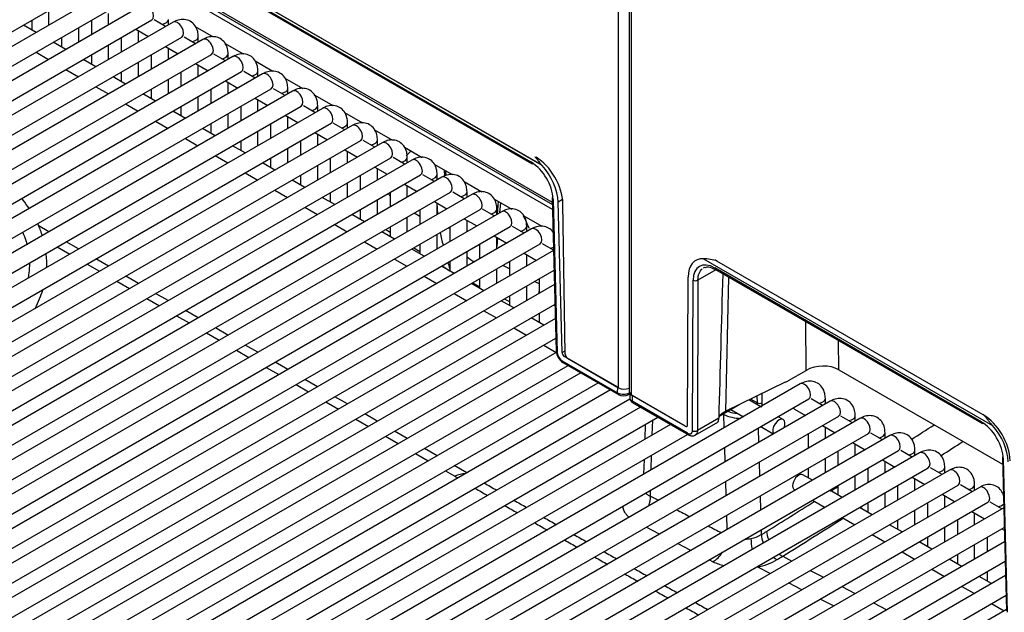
# Model space of a CAD drawing. Header units: millimetres. Extents: x 0 to 200, y 0 to 287.
# Tile 27 of 67: x 161 to 168, y 82 to 86. Entities that reach past the tile are written whole.
import ezdxf

# ---------------------------------------------------------------- set-up
doc = ezdxf.new("R2010")
doc.units = ezdxf.units.MM
doc.layers.add('148.256_BW4C_CTM', color=7, linetype='Continuous')
doc.layers.add('Standard', color=7, linetype='Continuous')

# ---------------------------------------------------------------- blocks, each defined once
blk = doc.blocks.new('SE3')
at = {"layer": '148.256_BW4C_CTM', "color": 7, "linetype": 'Continuous'}
for p, q in [((165.4307, 99.125), (165.4307, 83.489)), ((165.4454, 83.4686), (165.4454, 99.1045)), ((165.3535, 83.5217), (165.3535, 90.2905)), ((164.8001, 85.1297), (157.8855, 89.1218)), ((164.7962, 85.1341), (157.8897, 89.1216)), ((157.9668, 89.0545), (164.7192, 85.156)), ((157.972, 89.0433), (164.7244, 85.1448)), ((158.7464, 88.4018), (164.8738, 84.8641)), ((158.7568, 88.3796), (164.8743, 84.8476)), ((164.8752, 84.8123), (161.4661, 86.7806)), ((156.9839, 83.8005), (161.5448, 86.4337)), ((161.6983, 86.4172), (157.1375, 83.784)), ((157.2, 83.6758), (161.7608, 86.309)), ((161.9143, 86.2925), (157.3535, 83.6593)), ((161.2324, 86.1482), (161.2324, 86.2533)), ((161.6644, 86.1482), (161.6644, 86.2306)), ((162.0965, 86.1482), (162.0965, 86.1874)), ((157.416, 83.5511), (161.9768, 86.1843)), ((162.1303, 86.1678), (157.5695, 83.5346)), ((161.1391, 86.0944), (161.0481, 86.1469)), ((161.1074, 86.1812), (161.1074, 86.1127)), ((161.4484, 86.0235), (161.4484, 86.1286)), ((161.5394, 86.1812), (161.5394, 86.0761)), ((161.8607, 86.1172), (161.9517, 86.0647)), ((162.0767, 86.1369), (161.9933, 86.185)), ((162.2912, 86.1373), (162.4209, 86.0625)), ((157.632, 83.4263), (162.1928, 86.0595)), ((162.3464, 86.0431), (157.7855, 83.4099)), ((161.3234, 86.0565), (161.3234, 85.988)), ((161.7554, 86.0565), (161.7554, 85.9514)), ((161.8804, 86.0235), (161.8804, 86.1059)), ((162.2928, 86.0121), (162.2094, 86.0603)), ((162.3125, 86.0235), (162.3125, 86.0626)), ((161.3551, 85.9697), (161.2641, 86.0222)), ((161.6644, 85.8988), (161.6644, 86.0039)), ((162.0767, 85.9925), (162.1678, 85.94)), ((162.0965, 85.8988), (162.0965, 85.9811)), ((162.5073, 86.0126), (162.6369, 85.9377)), ((157.848, 83.3016), (162.4089, 85.9348)), ((162.5624, 85.9184), (158.0015, 83.2852)), ((161.1391, 85.9501), (161.2301, 85.8975)), ((161.5394, 85.9317), (161.5394, 85.8633)), ((161.9715, 85.9317), (161.9715, 85.8266)), ((162.5088, 85.8874), (162.4254, 85.9355)), ((162.5285, 85.8988), (162.5285, 85.9379)), ((161.5712, 85.845), (161.4801, 85.8975)), ((161.8804, 85.7741), (161.8804, 85.8792)), ((162.2928, 85.8678), (162.3838, 85.8152)), ((162.3125, 85.7741), (162.3125, 85.8564)), ((162.7233, 85.8879), (162.8529, 85.813)), ((158.064, 83.1769), (162.6249, 85.8101)), ((162.7784, 85.7936), (158.2176, 83.1604)), ((161.3551, 85.8253), (161.4462, 85.7728)), ((161.7872, 85.7202), (161.6962, 85.7728)), ((161.7554, 85.807), (161.7554, 85.7386)), ((162.1875, 85.807), (162.1875, 85.7019)), ((162.7248, 85.7627), (162.6414, 85.8108)), ((162.7445, 85.7741), (162.7445, 85.8132)), ((162.9393, 85.7632), (163.069, 85.6883)), ((161.5712, 85.7006), (161.6622, 85.6481)), ((162.0965, 85.6494), (162.0965, 85.7545)), ((162.5088, 85.7431), (162.5998, 85.6905)), ((162.5285, 85.6494), (162.5285, 85.7317)), ((162.9605, 85.6494), (162.9605, 85.6885)), ((158.2801, 83.0522), (162.8409, 85.6854)), ((162.9944, 85.6689), (158.4336, 83.0357)), ((162.0032, 85.5955), (161.9122, 85.6481)), ((161.9715, 85.6823), (161.9715, 85.6138)), ((162.3125, 85.5246), (162.3125, 85.6297)), ((162.4035, 85.6823), (162.4035, 85.5772)), ((162.7248, 85.6184), (162.8158, 85.5658)), ((162.9408, 85.638), (162.8574, 85.6861)), ((163.1553, 85.6384), (163.285, 85.5636)), ((158.4961, 82.9275), (163.0569, 85.5607)), ((163.2104, 85.5442), (158.6496, 82.911)), ((161.7872, 85.5759), (161.8782, 85.5233)), ((162.1875, 85.5576), (162.1875, 85.4891)), ((162.6195, 85.5576), (162.6195, 85.4525)), ((162.7445, 85.5246), (162.7445, 85.607)), ((163.1568, 85.5133), (163.0735, 85.5614)), ((163.1766, 85.5246), (163.1766, 85.5638)), ((162.2192, 85.4708), (162.1282, 85.5233)), ((162.5285, 85.3999), (162.5285, 85.505)), ((162.9408, 85.4936), (163.0318, 85.4411)), ((162.9605, 85.3999), (162.9605, 85.4823)), ((163.3714, 85.5137), (163.501, 85.4389)), ((158.7121, 82.8027), (163.2729, 85.4359)), ((163.4265, 85.4195), (158.8656, 82.7863)), ((162.0032, 85.4512), (162.0942, 85.3986)), ((162.4035, 85.4329), (162.4035, 85.3644)), ((162.8355, 85.4329), (162.8355, 85.3278)), ((163.3729, 85.3885), (163.2895, 85.4367)), ((163.3926, 85.3999), (163.3926, 85.439)), ((162.4352, 85.3461), (162.3442, 85.3986)), ((162.7445, 85.2752), (162.7445, 85.3803)), ((163.1568, 85.3689), (163.2479, 85.3164)), ((163.1766, 85.2752), (163.1766, 85.3575)), ((163.5874, 85.389), (163.717, 85.3141)), ((158.9281, 82.678), (163.489, 85.3112)), ((163.6425, 85.2948), (159.0816, 82.6616)), ((162.2192, 85.3265), (162.3102, 85.2739)), ((162.6513, 85.2214), (162.5602, 85.2739)), ((162.6195, 85.3081), (162.6195, 85.2397)), ((163.0516, 85.3081), (163.0516, 85.203)), ((163.5889, 85.2638), (163.5055, 85.3119)), ((163.6086, 85.2752), (163.6086, 85.3143)), ((163.8034, 85.2643), (163.933, 85.1894)), ((162.4352, 85.2017), (162.5263, 85.1492)), ((162.9605, 85.1505), (162.9605, 85.2556)), ((163.3729, 85.2442), (163.4639, 85.1916)), ((163.3926, 85.1505), (163.3926, 85.2328)), ((163.8246, 85.1505), (163.8246, 85.1896)), ((159.1441, 82.5533), (163.705, 85.1865)), ((163.8585, 85.17), (159.2977, 82.5368)), ((162.8673, 85.0966), (162.7763, 85.1492)), ((162.8355, 85.1834), (162.8355, 85.115)), ((163.1766, 85.0258), (163.1766, 85.1309)), ((163.2676, 85.1834), (163.2676, 85.0783)), ((163.5889, 85.1195), (163.6799, 85.0669)), ((163.8049, 85.1391), (163.7215, 85.1872)), ((164.0194, 85.1396), (164.1491, 85.0647)), ((159.3602, 82.4286), (163.921, 85.0618)), ((162.6513, 85.077), (162.7423, 85.0245)), ((163.0516, 85.0587), (163.0516, 84.9902)), ((163.4836, 85.0587), (163.4836, 84.9536)), ((163.6086, 85.0258), (163.6086, 85.1081)), ((164.0209, 85.0144), (163.9376, 85.0625)), ((164.0406, 85.0258), (164.0406, 85.0649)), ((164.0974, 85.055), (164.0944, 85.0963)), ((164.102, 85.0919), (164.1045, 85.058)), ((164.0745, 85.0453), (159.5137, 82.4121)), ((163.0833, 84.9719), (162.9923, 85.0245)), ((163.3926, 84.901), (163.3926, 85.0061)), ((163.8049, 84.9948), (163.8959, 84.9422)), ((163.8246, 84.901), (163.8246, 84.9834)), ((164.2354, 85.0148), (164.3651, 84.94)), ((159.5762, 82.3039), (164.137, 84.9371)), ((164.2905, 84.9206), (159.7297, 82.2874)), ((162.8673, 84.9523), (162.9583, 84.8997)), ((163.2676, 84.934), (163.2676, 84.8655)), ((163.6996, 84.934), (163.6996, 84.8289)), ((164.2369, 84.8897), (164.1536, 84.9378)), ((164.2567, 84.901), (164.2567, 84.9402)), ((163.2993, 84.8472), (163.2083, 84.8997)), ((163.6086, 84.7763), (163.6086, 84.8814)), ((164.0209, 84.87), (164.1119, 84.8175)), ((164.0406, 84.7763), (164.0406, 84.8587)), ((164.0465, 84.7797), (164.0407, 84.8586)), ((164.4515, 84.8901), (164.5811, 84.8153)), ((164.4823, 84.8723), (164.4748, 84.7776)), ((164.498, 84.8632), (164.4921, 84.7875)), ((164.873, 84.8946), (164.9023, 83.786)), ((164.8804, 84.8848), (164.9096, 83.7762)), ((164.9484, 84.8843), (164.9157, 84.8654)), ((164.9444, 83.7769), (164.9157, 84.8654)), ((164.9666, 83.7651), (164.9502, 84.8566)), ((159.7922, 82.1791), (164.353, 84.8124)), ((164.5066, 84.7959), (159.9457, 82.1627)), ((163.0833, 84.8276), (163.1743, 84.775)), ((163.5153, 84.7225), (163.4243, 84.775)), ((163.4836, 84.8093), (163.4836, 84.7408)), ((163.9156, 84.76), (163.8753, 84.7859)), ((163.9156, 84.8093), (163.9156, 84.7042)), ((164.453, 84.7649), (164.3696, 84.8131)), ((164.4727, 84.7763), (164.4727, 84.8154)), ((164.6675, 84.7654), (164.7971, 84.6905)), ((161.2313, 84.651), (161.1535, 84.6959)), ((163.2993, 84.7029), (163.3903, 84.6503)), ((163.8246, 84.6516), (163.8246, 84.7567)), ((164.2369, 84.7453), (164.328, 84.6928)), ((164.2567, 84.6516), (164.2567, 84.7339)), ((164.6887, 84.6516), (164.6887, 84.6907)), ((160.0082, 82.0544), (164.5691, 84.6876)), ((164.7226, 84.6712), (160.1617, 82.038)), ((163.7314, 84.5978), (163.6403, 84.6503)), ((163.6687, 84.6667), (163.6996, 84.6468)), ((163.6996, 84.6845), (163.6996, 84.6161)), ((164.0406, 84.5269), (164.0406, 84.632)), ((164.1317, 84.6845), (164.1317, 84.5794)), ((164.453, 84.6206), (164.544, 84.568)), ((164.669, 84.6402), (164.5856, 84.6883)), ((160.2242, 81.9297), (164.7851, 84.5629)), ((161.4473, 84.5263), (161.3563, 84.5788)), ((163.5153, 84.5781), (163.6064, 84.5256)), ((163.9156, 84.5598), (163.9156, 84.4914)), ((164.3477, 84.5598), (164.3477, 84.4547)), ((164.4727, 84.5269), (164.4727, 84.6092)), ((164.4777, 84.6063), (164.4727, 84.5431)), ((164.883, 84.5166), (164.8016, 84.5636)), ((164.8831, 84.5144), (160.3778, 81.9132)), ((161.2919, 84.5417), (161.383, 84.4891)), ((163.9474, 84.473), (163.8564, 84.5256)), ((163.8731, 84.5352), (163.9156, 84.5079)), ((164.2567, 84.4022), (164.2567, 84.5073)), ((164.669, 84.4959), (164.76, 84.4433)), ((164.6887, 84.4022), (164.6887, 84.4845)), ((161.508, 84.4169), (161.599, 84.3644)), ((161.6633, 84.4015), (161.5723, 84.4541)), ((163.7314, 84.4534), (163.8224, 84.4009)), ((164.1317, 84.4351), (164.1317, 84.3666)), ((164.5637, 84.3833), (164.5161, 84.4076)), ((164.5637, 84.4351), (164.5637, 84.33)), ((165.967, 84.4557), (168.0571, 83.249)), ((167.9908, 83.3258), (166.0643, 84.4381)), ((160.4403, 81.805), (164.8868, 84.3722)), ((164.1634, 84.3483), (164.0724, 84.4009)), ((164.0775, 84.4038), (164.1317, 84.369)), ((164.4727, 84.2774), (164.4727, 84.3825)), ((164.885, 84.3712), (164.8869, 84.3701)), ((166.0567, 84.3756), (165.9271, 84.3008)), ((166.0284, 84.3866), (166.0539, 84.3772)), ((167.9758, 83.2758), (166.0488, 84.3884)), ((166.0539, 84.3772), (167.9809, 83.2646)), ((164.8896, 84.2687), (160.5938, 81.7885)), ((161.724, 84.2922), (161.815, 84.2397)), ((161.8793, 84.2768), (161.7883, 84.3294)), ((163.9474, 84.3287), (164.0384, 84.2761)), ((164.3794, 84.2236), (164.2884, 84.2761)), ((164.2974, 84.2814), (164.3477, 84.2556)), ((164.3477, 84.3104), (164.3477, 84.2419)), ((164.7797, 84.2727), (164.7451, 84.2904)), ((164.7797, 84.3104), (164.7797, 84.2053)), ((165.8523, 83.2527), (165.8564, 84.3223)), ((165.8876, 83.2116), (165.8917, 84.3009)), ((165.9271, 84.3008), (165.9229, 83.2115)), ((166.1285, 83.3521), (166.1517, 84.3208)), ((162.0954, 84.1521), (162.0043, 84.2046)), ((164.1634, 84.204), (164.2544, 84.1514)), ((164.6887, 84.1527), (164.6887, 84.2578)), ((160.6563, 81.6803), (164.8933, 84.1265)), ((161.94, 84.1675), (162.031, 84.1149)), ((164.5954, 84.0989), (164.5044, 84.1514)), ((164.5264, 84.1641), (164.5637, 84.1451)), ((164.5637, 84.1857), (164.5637, 84.1172)), ((162.3114, 84.0274), (162.2204, 84.0799)), ((164.3794, 84.0793), (164.4704, 84.0267)), ((164.7797, 84.0609), (164.7797, 83.9925)), ((164.896, 84.023), (160.8098, 81.6638)), ((162.156, 84.0428), (162.247, 83.9902)), ((164.8115, 83.9742), (164.7204, 84.0267)), ((166.7105, 83.6469), (166.7073, 84)), ((162.372, 83.9181), (162.4631, 83.8655)), ((162.5274, 83.9027), (162.4364, 83.9552)), ((164.5954, 83.9545), (164.6865, 83.902)), ((160.8723, 81.5555), (164.8998, 83.8808)), ((166.9466, 83.6522), (166.9447, 83.8629)), ((164.9056, 83.7791), (161.0258, 81.5391)), ((162.5881, 83.7933), (162.6791, 83.7408)), ((162.7434, 83.7779), (162.6524, 83.8305)), ((164.8115, 83.8298), (164.9025, 83.7773)), ((164.9444, 83.7769), (164.9662, 83.7894)), ((162.9594, 83.6532), (162.8684, 83.7058)), ((164.9454, 83.7159), (165.3465, 83.4844)), ((164.9506, 83.7048), (165.3516, 83.4732)), ((164.9701, 83.7512), (164.9623, 83.7467)), ((165.3466, 83.5249), (164.9623, 83.7467)), ((164.9842, 83.7349), (165.3535, 83.5217)), ((161.0883, 81.4308), (164.9887, 83.6827)), ((165.0798, 83.6302), (161.2419, 81.4144)), ((162.8041, 83.6686), (162.8951, 83.6161)), ((166.5824, 83.573), (166.7105, 83.6469)), ((166.9466, 83.6522), (168.1308, 82.9685)), ((161.3044, 81.3061), (165.2048, 83.558)), ((163.1755, 83.5285), (163.0844, 83.581)), ((166.5589, 83.5606), (166.1285, 83.3521)), ((165.2958, 83.5055), (161.4579, 81.2896)), ((166.6668, 83.5487), (162.1059, 80.9155)), ((163.0201, 83.5439), (163.1111, 83.4913)), ((165.3465, 83.4844), (165.3466, 83.5249)), ((165.4335, 83.4796), (165.4344, 83.4458)), ((166.3928, 83.4122), (166.3909, 83.4792)), ((161.5204, 81.1814), (165.4352, 83.4416)), ((162.1684, 80.8072), (166.7293, 83.4404)), ((166.8828, 83.424), (162.322, 80.7908)), ((163.2361, 83.4192), (163.3271, 83.3666)), ((163.3915, 83.4038), (163.3005, 83.4563)), ((165.4261, 83.4732), (165.4336, 83.4775)), ((165.8358, 83.2433), (165.4454, 83.4686)), ((165.8348, 83.243), (165.4508, 83.4647)), ((165.4508, 83.4647), (165.4519, 83.4235)), ((165.8527, 83.1921), (165.4519, 83.4235)), ((165.4571, 83.4123), (165.8578, 83.181)), ((166.3816, 83.384), (166.2962, 83.4333)), ((166.309, 83.4395), (166.3575, 83.4115)), ((166.3575, 83.4115), (166.356, 83.4623)), ((166.8292, 83.393), (166.7458, 83.4412)), ((166.8489, 83.4044), (166.8489, 83.4435)), ((165.5118, 83.3807), (161.6739, 81.1649)), ((166.0809, 83.3155), (166.2261, 83.3994)), ((166.1656, 83.3644), (166.2566, 83.3119)), ((166.6247, 83.3667), (166.7042, 83.3208)), ((161.7364, 81.0567), (165.6368, 83.3086)), ((162.3845, 80.6825), (166.9453, 83.3157)), ((167.0988, 83.2992), (162.538, 80.666)), ((163.4521, 83.2945), (163.5432, 83.2419)), ((163.6075, 83.2791), (163.5165, 83.3316)), ((165.5967, 83.1803), (165.5999, 83.2873)), ((165.9065, 83.1777), (166.0703, 83.2723)), ((166.0777, 83.3009), (165.9229, 83.2115)), ((166.1119, 83.3289), (166.108, 83.3312)), ((166.1119, 83.3289), (166.1149, 83.2301)), ((166.5437, 83.2905), (166.5066, 83.3119)), ((167.0452, 83.2683), (166.9618, 83.3165)), ((167.0649, 83.2797), (167.0649, 83.3188)), ((165.7278, 83.256), (161.8899, 81.0402)), ((163.8235, 83.1543), (163.7325, 83.2069)), ((165.5455, 83.2559), (165.5423, 83.1489)), ((165.8355, 83.2434), (165.8348, 83.243)), ((166.3625, 83.2287), (166.3656, 83.1254)), ((166.3816, 83.2397), (166.4726, 83.1871)), ((166.8292, 83.2487), (166.9202, 83.1961)), ((166.8489, 83.155), (166.8489, 83.2373)), ((167.281, 83.155), (167.281, 83.1941)), ((161.9524, 80.932), (165.8528, 83.1839)), ((162.6005, 80.5578), (167.1613, 83.191)), ((167.3148, 83.1745), (162.754, 80.5413)), ((163.6682, 83.1697), (163.7592, 83.1172)), ((166.7239, 83.1879), (166.7239, 83.0828)), ((167.0452, 83.124), (167.1362, 83.0714)), ((167.2612, 83.1436), (167.1778, 83.1917)), ((162.8165, 80.4331), (167.3773, 83.0663)), ((164.0396, 83.0296), (163.9485, 83.0822)), ((166.1192, 83.0882), (166.1223, 82.9849)), ((166.9399, 83.0632), (166.9399, 82.9581)), ((167.0649, 83.0302), (167.0649, 83.1126)), ((167.4773, 83.0189), (167.3938, 83.067)), ((167.497, 83.0302), (167.497, 83.0694)), ((167.5309, 83.0498), (162.97, 80.4166)), ((163.8842, 83.045), (163.9752, 82.9925)), ((165.5378, 83.002), (165.5346, 82.895)), ((165.589, 82.9264), (165.5923, 83.0334)), ((166.3699, 82.9835), (166.3731, 82.8802)), ((166.8489, 82.9055), (166.8489, 83.0106)), ((167.2612, 82.9992), (167.3523, 82.9467)), ((167.281, 82.9055), (167.281, 82.9879)), ((168.1296, 83.0144), (168.1588, 81.9058)), ((168.1662, 81.896), (168.1369, 83.0046)), ((163.0325, 80.3084), (167.5934, 82.9416)), ((167.7469, 82.9251), (163.186, 80.2919)), ((164.1002, 82.9203), (164.1691, 82.8805)), ((164.2556, 82.9049), (164.1646, 82.9574)), ((166.7239, 82.9385), (166.7239, 82.87)), ((167.156, 82.9385), (167.156, 82.8334)), ((167.6933, 82.8941), (167.6099, 82.9423)), ((167.713, 82.9055), (167.713, 82.9446)), ((166.1266, 82.843), (166.1297, 82.7397)), ((166.7557, 82.8517), (166.6872, 82.8912)), ((167.0649, 82.7808), (167.0649, 82.8859)), ((167.4773, 82.8745), (167.5683, 82.822)), ((167.497, 82.7808), (167.497, 82.8631)), ((163.2485, 80.1836), (167.8094, 82.8168)), ((167.9629, 82.8004), (163.4021, 80.1672)), ((165.5833, 82.7365), (165.5846, 82.7795)), ((166.6247, 82.7829), (166.6307, 82.7795)), ((166.9717, 82.727), (166.8807, 82.7795)), ((166.9399, 82.8137), (166.9399, 82.7453)), ((167.372, 82.8137), (167.372, 82.7086)), ((167.9093, 82.7694), (167.8259, 82.8176)), ((167.929, 82.7808), (167.929, 82.8199)), ((166.3773, 82.7384), (166.3805, 82.6351)), ((166.7557, 82.7073), (166.8467, 82.6548)), ((167.281, 82.6561), (167.281, 82.7612)), ((167.6933, 82.7498), (167.7843, 82.6972)), ((167.713, 82.6561), (167.713, 82.7384)), ((163.4646, 80.0589), (168.0254, 82.6921)), ((168.1391, 82.6527), (163.6181, 80.0424)), ((167.1877, 82.6022), (167.0967, 82.6548)), ((167.156, 82.689), (167.156, 82.6206)), ((167.497, 82.5314), (167.497, 82.6365)), ((167.588, 82.689), (167.588, 82.5839)), ((167.9093, 82.6251), (168.0003, 82.5725)), ((168.1253, 82.6447), (168.0419, 82.6929)), ((166.134, 82.5979), (166.1372, 82.4946)), ((166.9717, 82.5826), (167.0627, 82.5301)), ((167.372, 82.5643), (167.372, 82.4958)), ((167.804, 82.5643), (167.804, 82.4592)), ((167.929, 82.5314), (167.929, 82.6137)), ((163.6806, 79.9342), (168.1429, 82.5105)), ((165.6482, 82.4618), (165.5521, 82.5113)), ((166.3848, 82.4932), (166.3858, 82.4579)), ((167.4037, 82.4775), (167.3127, 82.5301)), ((167.713, 82.4066), (167.713, 82.5117)), ((168.1253, 82.5004), (168.1434, 82.4899)), ((167.1877, 82.4579), (167.2787, 82.4054)), ((167.588, 82.4396), (167.588, 82.3711)), ((168.02, 82.4396), (168.02, 82.3345)), ((168.1456, 82.407), (163.8341, 79.9177)), ((165.8764, 82.3441), (165.7803, 82.3937)), ((167.6197, 82.3528), (167.5287, 82.4054)), ((167.929, 82.2819), (167.929, 82.387)), ((166.0361, 82.2617), (166.0085, 82.276)), ((166.5402, 82.3015), (166.6072, 82.2671)), ((167.4037, 82.3332), (167.4947, 82.2806)), ((167.8358, 82.2281), (167.7447, 82.2806)), ((167.804, 82.3149), (167.804, 82.2464)), ((163.8966, 79.8095), (168.1494, 82.2648)), ((166.4502, 82.1765), (166.3566, 82.2245)), ((166.7395, 82.1991), (166.8358, 82.1496)), ((167.6197, 82.2085), (167.7108, 82.1559)), ((168.1521, 82.1613), (164.0501, 79.793)), ((168.0518, 82.1034), (167.9608, 82.1559)), ((168.02, 82.1901), (168.02, 82.1217)), ((166.679, 82.0591), (166.5826, 82.1086)), ((166.9681, 82.0817), (167.0644, 82.0322)), ((167.8358, 82.0837), (167.9268, 82.0312)), ((164.1126, 79.6848), (168.1558, 82.0191)), ((166.9078, 81.9418), (166.8114, 81.9912)), ((168.1586, 81.9156), (164.2662, 79.6683)), ((167.1967, 81.9642), (167.293, 81.9147)), ((168.0518, 81.959), (168.1428, 81.9065))]:
    blk.add_line(p, q, dxfattribs=at)
for centre, radius, start, end in [((164.5248, 84.857), 0.3567, 4.47636, 56.95944), ((166.5071, 85.1566), 2.4979, 191.81734, 194.02684), ((166.5071, 85.1566), 2.4979, 197.03656, 198.0325), ((165.952, 84.0515), 0.4044, 73.60028, 87.87457), ((165.9997, 84.3436), 0.0517, 56.24664, 114.93259), ((165.0091, 83.7945), 0.1071, 184.54824, 236.90894), ((164.988, 83.782), 0.0786, 184.22037, 237.21544), ((165.389, 83.5642), 0.0904, 241.95598, 297.92338), ((165.3889, 83.5439), 0.0799, 241.85192, 298.14621), ((166.2783, 83.413), 0.0792, 349.55775, 358.91596), ((166.2362, 83.5804), 0.2805, 243.7089, 270.0391), ((165.9053, 83.2452), 0.0381, 242.18263, 297.5309), ((120.654, 155.6982), 86.3458, 302.834469, 302.962258), ((122.2029, 153.291), 83.6978, 302.915489, 303.045468), ((194.3105, 133.8088), 59.1793, 239.381203, 239.405941), ((194.3105, 133.8088), 59.1793, 239.545634, 239.647411), ((205.2966, 153.1727), 81.375, 239.813951, 239.888018), ((120.654, 155.6982), 86.3458, 302.372634, 302.415553), ((205.2966, 153.1727), 81.375, 239.989729, 240.063785), ((373.0566, 483.6918), 451.4535, 242.640807, 242.649015), ((120.654, 155.6982), 86.3458, 302.010969, 302.279514), ((194.3105, 133.8088), 59.1793, 239.787265, 239.889164), ((373.0566, 483.6918), 451.4535, 242.667861, 242.681581), ((122.2029, 153.291), 83.6978, 302.438113, 302.449641), ((205.2966, 153.1727), 81.375, 240.165653, 240.23985), ((122.2029, 153.291), 83.6978, 301.987345, 302.34147), ((194.3105, 133.8088), 59.1793, 240.029195, 240.13123), ((373.0566, 483.6918), 451.4535, 242.700432, 242.714159), ((164.4804, 85.5971), 3.6722, 301.25734, 301.96203), ((194.3105, 133.8088), 59.1793, 240.271453, 240.373635), ((205.2966, 153.1727), 81.375, 240.341748, 240.416018), ((166.256, 82.7208), 0.2954, 272.49413, 280.70261), ((166.2783, 82.6358), 0.2078, 279.00129, 301.15347), ((194.3105, 133.8088), 59.1793, 240.514068, 240.616408), ((205.2966, 153.1727), 81.375, 240.518099, 240.592452), ((166.2837, 82.6474), 0.4291, 279.77564, 300.30868), ((164.5227, 85.5376), 3.8135, 301.23661, 301.94177), ((205.2966, 153.1727), 81.375, 240.694662, 240.769139), ((166.2549, 82.7473), 0.5327, 245.74455, 254.83336), ((166.2549, 82.7473), 0.5327, 280.33817, 281.00536), ((194.3105, 133.8088), 59.1793, 240.757066, 240.859575), ((205.2966, 153.1727), 81.375, 240.871909, 240.946051), ((194.3105, 133.8088), 59.1793, 241.000474, 241.103145), ((194.3105, 133.8088), 59.1793, 241.244145, 241.346919), ((205.2966, 153.1727), 81.375, 241.048604, 241.123351)]:
    blk.add_arc(centre, radius, start, end, dxfattribs=at)
for centre, major_axis, ratio, start_param, end_param in [((161.9456, 86.2384), (-0.0312, 0.0541), 0.57735, 3.141593, 6.283185), ((162.034, 86.1874), (-0.0625, 0), 0.57735, 1.825901, 3.141236), ((162.1616, 86.1137), (-0.0312, 0.0541), 0.57735, 3.141593, 6.283185), ((162.25, 86.0626), (-0.0625, 0), 0.57735, 1.825901, 3.141236), ((162.3776, 85.989), (-0.0313, 0.0541), 0.57735, 3.141593, 6.283185), ((162.466, 85.9379), (-0.0625, 0), 0.57735, 1.825901, 3.141236), ((162.5936, 85.8642), (-0.0312, 0.0541), 0.57735, 3.141593, 6.283185), ((162.682, 85.8132), (-0.0625, 0), 0.57735, 1.825901, 3.141236), ((162.8096, 85.7395), (-0.0312, 0.0541), 0.57735, 3.141593, 6.283185), ((162.898, 85.6885), (-0.0625, 0), 0.57735, 1.825901, 3.141236), ((163.0257, 85.6148), (-0.0313, 0.0541), 0.57735, 3.141593, 6.283185), ((163.1141, 85.5638), (-0.0625, 0), 0.57735, 1.825901, 3.141236), ((163.2417, 85.4901), (-0.0313, 0.0541), 0.57735, 3.141593, 6.283185), ((163.3301, 85.439), (-0.0625, 0), 0.57735, 1.825901, 3.141236), ((163.4577, 85.3654), (-0.0312, 0.0541), 0.57735, 3.141593, 6.283185), ((163.5461, 85.3143), (-0.0625, 0), 0.57735, 1.825901, 3.141236), ((163.6737, 85.2406), (-0.0312, 0.0541), 0.57735, 3.141593, 6.283185), ((163.7621, 85.1896), (-0.0625, 0), 0.57735, 1.825901, 3.141236), ((164.2592, 84.6168), (0.3712, -0.643), 0.57735, 3.240387, 3.35617), ((164.7558, 84.965), (0.1375, -0.2382), 0.57735, 0.802851, 2.356194), ((163.8898, 85.1159), (-0.0312, 0.0541), 0.57735, 3.141593, 6.283185), ((164.7369, 85.1664), (0.0125, 0.0217), 0.57735, 2.369284, 3.926991), ((164.7213, 84.9737), (0.1402, -0.2366), 0.569744, 0.796476, 1.919833), ((163.9781, 85.0649), (-0.0625, 0), 0.57735, 1.825901, 3.141236), ((164.1058, 84.9912), (-0.0312, 0.0541), 0.57735, 3.141593, 6.283185), ((164.1942, 84.9402), (-0.0625, 0), 0.57735, 1.825901, 3.141236), ((164.3218, 84.8665), (-0.0312, 0.0541), 0.57735, 3.141593, 6.283185), ((164.898, 84.8953), (0.025, 0.0007), 0.574694, 2.341107, 3.911675), ((164.4102, 84.8154), (-0.0625, 0), 0.57735, 1.825901, 3.141236), ((164.5378, 84.7418), (-0.0312, 0.0541), 0.57735, 3.141593, 6.283185), ((164.2592, 84.6168), (-0.3712, 0.643), 0.57735, 4.474103, 4.613594), ((164.6262, 84.6907), (-0.0625, 0), 0.57735, 1.825901, 3.141236), ((164.0926, 84.6894), (-0.049, -0.0097), 0.41485, 1.893637, 2.264734), ((164.7538, 84.617), (-0.0312, 0.0541), 0.57735, 3.141593, 6.283185), ((164.8422, 84.566), (-0.0625, 0), 0.57735, 1.825901, 2.26974), ((164.3016, 84.6368), (-0.1225, 0.2122), 0.57735, 2.093888, 2.400492), ((166.0508, 84.2061), (0.1402, -0.2366), 0.569744, 2.782366, 3.903162), ((166.0509, 84.2058), (0.1147, -0.1936), 0.569744, 2.349819, 3.903162), ((166.0643, 84.2136), (0.1375, -0.2382), 0.57735, -3.926991, -3.845622), ((166.0664, 84.3988), (0.0125, 0.0217), 0.57735, 2.369284, 3.141593), ((166.4466, 91.8629), (-0.6032, -19.9359), 0.006094, -1.183978, -1.126696), ((165.9094, 84.3113), (-0.025, 0.0001), 0.594844, 0.787762, 2.35833), ((164.6793, 84.2086), (0.0684, 0.1335), 0.609088, -1.309545, -1.203549), ((164.9273, 83.7867), (0.025, 0.0007), 0.574694, 3.141593, 3.911675), ((164.9621, 83.767), (0.0127, -0.0215), 0.569744, 3.938068, 5.491411), ((164.9842, 83.7553), (-0.0125, 0.0217), 0.57735, 0.802851, 2.356194), ((164.9631, 83.7264), (0.0125, 0.0217), 0.57735, 2.369284, 3.141593), ((166.8229, 83.5684), (-0.1747, -0.0143), 0.625011, 3.876442, 5.359835), ((166.5611, 83.8451), (-0.2021, -0.2868), 0.619688, 0.841418, 0.928685), ((166.698, 83.4946), (-0.0313, 0.0541), 0.57735, 3.141593, 6.283185), ((165.3959, 83.5462), (-0.06, 0), 0.57735, 0.785398, 2.190606), ((165.4807, 83.489), (0.05, 0), 0.57735, 3.141593, 3.926991), ((165.4933, 83.4892), (0.06, 0), 0.577218, 3.156861, 3.926943), ((166.3752, 83.4217), (0.025, 0.0007), 0.556849, 3.910136, 5.480933), ((166.3398, 83.3816), (0.0355, 0.0661), 0.597134, 5.005116, 5.479072), ((166.7864, 83.4435), (-0.0625, 0), 0.57735, 1.825901, 3.141236), ((166.914, 83.3698), (-0.0312, 0.0541), 0.57735, 3.141593, 6.283185), ((166.241, 83.2747), (-0.175, 0), 0.577247, 5.410501, 5.909801), ((166.2357, 83.4208), (-0.15, 0.0001), 0.577338, 0.91604, 1.445142), ((166.656, 83.4209), (0.0313, 0.0541), 0.57735, 2.818724, 3.141593), ((166.1296, 83.3391), (0.0125, 0.0217), 0.57735, -4.150303, -3.926381), ((166.5124, 83.2363), (0.0313, 0.0541), 0.57735, 0, 2.895787), ((166.5124, 83.2363), (0.0313, 0.0541), 0.57735, 4.958195, 6.283185), ((167.0024, 83.3188), (-0.0625, 0), 0.57735, 1.825901, 3.141236), ((167.1301, 83.2451), (-0.0312, 0.0541), 0.57735, 3.141593, 6.283185), ((167.9779, 83.0933), (0.1147, -0.1936), 0.569744, 0.796476, 2.349819), ((167.9934, 83.2863), (0.0125, 0.0217), 0.57735, 2.369284, 3.863772), ((167.9908, 83.1013), (-0.1375, 0.2382), 0.57735, 3.944444, 5.497787), ((165.8346, 83.2633), (-0.0127, 0.0215), 0.569744, 2.349819, 3.903162), ((167.2185, 83.1941), (-0.0625, 0), 0.57735, 1.825901, 3.141236), ((167.9779, 83.0936), (0.1402, -0.2366), 0.569744, 0.796476, 1.917271), ((167.3461, 83.1204), (-0.0312, 0.0541), 0.57735, 3.141593, 6.283185), ((167.4345, 83.0694), (-0.0625, 0), 0.57735, 1.825901, 3.141236), ((167.5621, 82.9957), (-0.0312, 0.0541), 0.57735, 3.141593, 6.283185), ((168.1546, 83.0151), (0.025, 0.0007), 0.574694, 2.420764, 3.911675), ((167.6505, 82.9446), (-0.0625, 0), 0.57735, 1.825901, 3.141236), ((167.7781, 82.871), (-0.0312, 0.0541), 0.57735, 3.141593, 6.283185), ((164.1521, 82.6471), (-0.1375, -0.2382), 0.57735, 3.436951, 3.839724), ((166.656, 82.8371), (0.0312, 0.0541), 0.57735, 0, 3.141593), ((167.8665, 82.8199), (-0.0625, 0), 0.57735, 1.825901, 3.141236), ((167.9942, 82.7462), (-0.0312, 0.0541), 0.57735, 3.141593, 6.283185), ((165.4772, 82.6752), (0.0689, 0.1332), 0.606484, 4.960767, 5.471138), ((168.0825, 82.6952), (-0.0625, 0), 0.57735, 1.825901, 2.677397), ((166.5303, 82.4247), (0.0794, -0.1273), 0.555245, 3.942512, 4.415725), ((166.3525, 82.3511), (-0.0262, 0.1477), 0.220334, 0.964225, 1.537503), ((166.4918, 82.401), (0.0778, -0.1282), 0.563382, 3.949391, 4.413641), ((166.0324, 82.3884), (0.0688, 0.1333), 0.607311, 3.879847, 4.597799), ((166.4918, 82.401), (0.0778, -0.1282), 0.563382, -0.999618, -0.743099), ((166.5303, 82.4247), (0.0794, -0.1273), 0.555245, -0.995939, -0.749813), ((166.3525, 82.3511), (-0.0262, 0.1477), 0.220334, -3.752539, -3.72315)]:
    blk.add_ellipse(centre, major_axis=major_axis, ratio=ratio, start_param=start_param, end_param=end_param, dxfattribs=at)
for points, degree, knots in [([(162.3125, 86.0626), (162.3118, 86.0765), (162.3098, 86.104), (162.2915, 86.1454), (162.2562, 86.1774), (162.2125, 86.1907), (162.168, 86.1861), (162.1438, 86.1746), (162.1303, 86.1678)], 3, [0, 0, 0, 0, 0.141271, 0.330727, 0.500887, 0.678596, 0.846074, 1, 1, 1, 1]), ([(162.5285, 85.9379), (162.5278, 85.9518), (162.5258, 85.9793), (162.5075, 86.0207), (162.4723, 86.0526), (162.4285, 86.066), (162.384, 86.0614), (162.3598, 86.0499), (162.3464, 86.0431)], 3, [0, 0, 0, 0, 0.141271, 0.330727, 0.500887, 0.678596, 0.846074, 1, 1, 1, 1]), ([(162.7445, 85.8132), (162.7438, 85.8271), (162.7418, 85.8545), (162.7236, 85.896), (162.6883, 85.9279), (162.6445, 85.9413), (162.6, 85.9367), (162.5758, 85.9252), (162.5624, 85.9184)], 3, [0, 0, 0, 0, 0.141271, 0.330727, 0.500887, 0.678596, 0.846074, 1, 1, 1, 1]), ([(162.9605, 85.6885), (162.9599, 85.7023), (162.9578, 85.7298), (162.9396, 85.7712), (162.9043, 85.8032), (162.8605, 85.8166), (162.816, 85.812), (162.7919, 85.8005), (162.7784, 85.7936)], 3, [0, 0, 0, 0, 0.141271, 0.330727, 0.500887, 0.678596, 0.846074, 1, 1, 1, 1]), ([(163.1766, 85.5638), (163.1759, 85.5776), (163.1738, 85.6051), (163.1556, 85.6465), (163.1203, 85.6785), (163.0765, 85.6919), (163.032, 85.6873), (163.0079, 85.6758), (162.9944, 85.6689)], 3, [0, 0, 0, 0, 0.141271, 0.330727, 0.500887, 0.678596, 0.846074, 1, 1, 1, 1]), ([(163.3926, 85.439), (163.3919, 85.4529), (163.3899, 85.4804), (163.3716, 85.5218), (163.3363, 85.5538), (163.2926, 85.5671), (163.2481, 85.5625), (163.2239, 85.551), (163.2104, 85.5442)], 3, [0, 0, 0, 0, 0.141271, 0.330727, 0.500887, 0.678596, 0.846074, 1, 1, 1, 1]), ([(163.6086, 85.3143), (163.6079, 85.3282), (163.6059, 85.3557), (163.5877, 85.3971), (163.5524, 85.429), (163.5086, 85.4424), (163.4641, 85.4378), (163.4399, 85.4263), (163.4265, 85.4195)], 3, [0, 0, 0, 0, 0.141271, 0.330727, 0.500887, 0.678596, 0.846074, 1, 1, 1, 1]), ([(163.8246, 85.1896), (163.8239, 85.2035), (163.8219, 85.2309), (163.8037, 85.2724), (163.7684, 85.3043), (163.7246, 85.3177), (163.6801, 85.3131), (163.6559, 85.3016), (163.6425, 85.2948)], 3, [0, 0, 0, 0, 0.141271, 0.330727, 0.500887, 0.678596, 0.846074, 1, 1, 1, 1]), ([(164.0406, 85.0649), (164.04, 85.0787), (164.0379, 85.1062), (164.0197, 85.1476), (163.9844, 85.1796), (163.9406, 85.193), (163.8961, 85.1884), (163.872, 85.1769), (163.8585, 85.17)], 3, [0, 0, 0, 0, 0.141271, 0.330727, 0.500887, 0.678596, 0.846074, 1, 1, 1, 1]), ([(164.748, 85.1944), (164.7494, 85.1927), (164.752, 85.1895), (164.7558, 85.1847), (164.7592, 85.1804), (164.7619, 85.1768), (164.7662, 85.1712), (164.7722, 85.1635), (164.7802, 85.1534), (164.7881, 85.1436), (164.7936, 85.1372), (164.7962, 85.1341)], 3, [0.2063746, 0.2063746, 0.2063746, 0.2063746, 0.2801056, 0.3517361, 0.4124996, 0.4623988, 0.5014389, 0.6380966, 0.7665389, 0.8870562, 1, 1, 1, 1]), ([(164.2567, 84.9402), (164.256, 84.954), (164.2539, 84.9815), (164.2357, 85.0229), (164.2004, 85.0549), (164.1566, 85.0683), (164.1122, 85.0637), (164.088, 85.0522), (164.0745, 85.0453)], 3, [0, 0, 0, 0, 0.141271, 0.330727, 0.500887, 0.678596, 0.846074, 1, 1, 1, 1]), ([(163.688, 84.9283), (163.689, 84.9259), (163.6914, 84.9208), (163.6952, 84.9145), (163.6979, 84.9106), (163.6989, 84.9093)], 3, [0.6435685, 0.6435685, 0.6435685, 0.6435685, 0.6904388, 0.7401135, 0.7668626, 0.7668626, 0.7668626, 0.7668626]), ([(164.4727, 84.8154), (164.472, 84.8293), (164.47, 84.8568), (164.4517, 84.8982), (164.4164, 84.9302), (164.3727, 84.9435), (164.3282, 84.9389), (164.304, 84.9274), (164.2905, 84.9206)], 3, [0, 0, 0, 0, 0.141271, 0.330727, 0.500887, 0.678596, 0.846074, 1, 1, 1, 1]), ([(161.0899, 84.8179), (161.076, 84.8387), (161.058, 84.8635), (161.0385, 84.8878), (161.0351, 84.892)], 3, [0.7795771, 0.7795771, 0.7795771, 0.7795771, 0.79730736, 0.80099607, 0.80099607, 0.80099607, 0.80099607]), ([(164.6887, 84.6907), (164.688, 84.7046), (164.686, 84.7321), (164.6678, 84.7735), (164.6325, 84.8054), (164.5887, 84.8188), (164.5442, 84.8142), (164.52, 84.8027), (164.5066, 84.7959)], 3, [0, 0, 0, 0, 0.141271, 0.330727, 0.500887, 0.678596, 0.846074, 1, 1, 1, 1]), ([(161.1844, 84.6237), (161.1838, 84.6255), (161.1745, 84.6542), (161.1633, 84.6825), (161.1512, 84.7087)], 3, [0.7265292, 0.7265292, 0.7265292, 0.7265292, 0.72798851, 0.74932131, 0.74932131, 0.74932131, 0.74932131]), ([(164.8797, 84.6487), (164.8709, 84.6604), (164.8482, 84.6808), (164.8047, 84.6941), (164.7602, 84.6895), (164.7361, 84.678), (164.7226, 84.6712)], 3, [0.3338818, 0.3338818, 0.3338818, 0.3338818, 0.5008874, 0.6785957, 0.8460737, 1, 1, 1, 1]), ([(161.0426, 84.6455), (161.0512, 84.6261), (161.0625, 84.5963), (161.0712, 84.5664), (161.0739, 84.5561)], 3, [0.70742574, 0.70742574, 0.70742574, 0.70742574, 0.71993784, 0.72651714, 0.72651714, 0.72651714, 0.72651714]), ([(161.0914, 84.424), (161.0915, 84.4), (161.0891, 84.3627), (161.0827, 84.3255), (161.0799, 84.3123)], 3, [0.75449008, 0.75449008, 0.75449008, 0.75449008, 0.76971082, 0.77814622, 0.77814622, 0.77814622, 0.77814622]), ([(165.967, 84.3887), (165.9673, 84.3888), (165.9711, 84.3909), (165.975, 84.3927), (165.9788, 84.3939)], 3, [0.4943242, 0.4943242, 0.4943242, 0.4943242, 0.5, 0.56717405, 0.56717405, 0.56717405, 0.56717405]), ([(161.131, 84.0937), (161.132, 84.0956), (161.1557, 84.1403), (161.1748, 84.1867), (161.1883, 84.2318), (161.1884, 84.2323)], 3, [0.58725764, 0.58725764, 0.58725764, 0.58725764, 0.58884172, 0.62412498, 0.62457672, 0.62457672, 0.62457672, 0.62457672]), ([(166.8489, 83.4435), (166.8482, 83.4574), (166.8462, 83.4849), (166.828, 83.5263), (166.7927, 83.5582), (166.7489, 83.5716), (166.7044, 83.567), (166.6802, 83.5555), (166.6668, 83.5487)], 3, [0, 0, 0, 0, 0.141271, 0.330727, 0.500887, 0.678596, 0.846074, 1, 1, 1, 1]), ([(165.3465, 83.4844), (165.3465, 83.4834), (165.3466, 83.4815), (165.3472, 83.479), (165.3481, 83.4768), (165.3492, 83.4751), (165.3505, 83.4739), (165.3513, 83.4734), (165.3517, 83.4731)], 3, [0, 0, 0, 0, 0.0947195, 0.1864743, 0.2752639, 0.3610881, 0.4439466, 0.4994236, 0.4994236, 0.4994236, 0.4994236]), ([(165.4344, 83.4473), (165.4344, 83.4465), (165.4345, 83.4446), (165.4352, 83.4415), (165.4366, 83.4382), (165.4386, 83.435), (165.4411, 83.4318), (165.4442, 83.4288), (165.4477, 83.426), (165.4505, 83.4243), (165.4519, 83.4235)], 3, [0.5090899, 0.5090899, 0.5090899, 0.5090899, 0.5528977, 0.6158542, 0.6791157, 0.7426822, 0.8065538, 0.8707306, 0.9352127, 1, 1, 1, 1]), ([(165.435, 83.4471), (165.4349, 83.4455), (165.4344, 83.4395), (165.4392, 83.4286), (165.4477, 83.4184), (165.4543, 83.4141), (165.4575, 83.4121)], 3, [0, 0, 0, 0, 0.098966, 0.435173, 0.764958, 1, 1, 1, 1]), ([(167.0649, 83.3188), (167.0643, 83.3327), (167.0622, 83.3601), (167.044, 83.4016), (167.0087, 83.4335), (166.9649, 83.4469), (166.9204, 83.4423), (166.8963, 83.4308), (166.8828, 83.424)], 3, [0, 0, 0, 0, 0.141271, 0.330727, 0.500887, 0.678596, 0.846074, 1, 1, 1, 1]), ([(166.07, 83.2721), (166.0705, 83.2724), (166.0716, 83.2734), (166.0733, 83.2761), (166.0749, 83.2802), (166.0763, 83.2858), (166.0773, 83.2926), (166.0776, 83.2981), (166.0777, 83.3009)], 3, [0.5771135, 0.5771135, 0.5771135, 0.5771135, 0.6399191, 0.7092904, 0.7795922, 0.8512279, 0.9245787, 1, 1, 1, 1]), ([(167.281, 83.1941), (167.2803, 83.2079), (167.2782, 83.2354), (167.26, 83.2768), (167.2247, 83.3088), (167.1809, 83.3222), (167.1365, 83.3176), (167.1123, 83.3061), (167.0988, 83.2992)], 3, [0, 0, 0, 0, 0.141271, 0.330727, 0.500887, 0.678596, 0.846074, 1, 1, 1, 1]), ([(168.0571, 83.249), (168.0555, 83.2507), (168.0522, 83.2544), (168.0472, 83.2603), (168.0416, 83.2669), (168.0357, 83.2742), (168.0295, 83.2822), (168.0229, 83.2907), (168.016, 83.2996), (168.0088, 83.3088), (168.0012, 83.3182), (167.9959, 83.324), (167.9932, 83.327)], 3, [0, 0, 0, 0, 0.059061, 0.127154, 0.204317, 0.290579, 0.385958, 0.490467, 0.604119, 0.726921, 0.85888, 1, 1, 1, 1]), ([(165.8527, 83.1921), (165.8596, 83.1881), (165.866, 83.1874), (165.8724, 83.1867), (165.8773, 83.1895), (165.8822, 83.1922), (165.8849, 83.1979), (165.8875, 83.2037), (165.8876, 83.2116)], 2, [0, 0, 0, 0.25, 0.25, 0.5, 0.5, 0.75, 0.75, 1, 1, 1]), ([(165.9229, 83.2115), (165.9228, 83.2037), (165.9214, 83.1966), (165.9162, 83.1855), (165.9125, 83.1812), (165.9079, 83.1785)], 3, [0, 0, 0, 0, 0.25, 0.25, 0.4900193, 0.4900193, 0.4900193, 0.4900193]), ([(167.497, 83.0694), (167.4963, 83.0832), (167.4943, 83.1107), (167.476, 83.1521), (167.4407, 83.1841), (167.397, 83.1975), (167.3525, 83.1929), (167.3283, 83.1814), (167.3148, 83.1745)], 3, [0, 0, 0, 0, 0.141271, 0.330727, 0.500887, 0.678596, 0.846074, 1, 1, 1, 1]), ([(165.8573, 83.1813), (165.8648, 83.1776), (165.8766, 83.1723), (165.8956, 83.1724), (165.9039, 83.1771), (165.9076, 83.1793)], 3, [0, 0, 0, 0, 0.421548, 0.774976, 1, 1, 1, 1]), ([(167.713, 82.9446), (167.7123, 82.9585), (167.7103, 82.986), (167.6921, 83.0274), (167.6568, 83.0594), (167.613, 83.0727), (167.5685, 83.0681), (167.5443, 83.0566), (167.5309, 83.0498)], 3, [0, 0, 0, 0, 0.141271, 0.330727, 0.500887, 0.678596, 0.846074, 1, 1, 1, 1]), ([(167.929, 82.8199), (167.9283, 82.8338), (167.9263, 82.8613), (167.9081, 82.9027), (167.8728, 82.9346), (167.829, 82.948), (167.7845, 82.9434), (167.7603, 82.9319), (167.7469, 82.9251)], 3, [0, 0, 0, 0, 0.141271, 0.330727, 0.500887, 0.678596, 0.846074, 1, 1, 1, 1]), ([(168.1382, 82.7419), (168.1343, 82.7544), (168.1216, 82.7802), (168.0888, 82.8099), (168.045, 82.8233), (168.0005, 82.8187), (167.9764, 82.8072), (167.9629, 82.8004)], 3, [0.1791828, 0.1791828, 0.1791828, 0.1791828, 0.3307273, 0.5008874, 0.6785957, 0.8460737, 1, 1, 1, 1]), ([(165.5481, 82.7588), (165.5495, 82.7574), (165.5536, 82.7536), (165.5612, 82.7479), (165.5715, 82.7418), (165.5793, 82.7383), (165.5833, 82.7365)], 3, [0.7754732, 0.7754732, 0.7754732, 0.7754732, 0.8121212, 0.8747044, 0.9373304, 1, 1, 1, 1]), ([(165.4273, 82.5848), (165.4259, 82.5861), (165.4195, 82.5923), (165.4092, 82.6038), (165.3984, 82.6196), (165.3887, 82.64), (165.3853, 82.6553), (165.3848, 82.6651)], 3, [0.1721533, 0.1721533, 0.1721533, 0.1721533, 0.1883731, 0.250781, 0.3134895, 0.3755765, 0.4828776, 0.4828776, 0.4828776, 0.4828776]), ([(165.9617, 81.9357), (165.9736, 81.9295), (165.9862, 81.9229), (165.9987, 81.9163), (165.9994, 81.916)], 3, [0.804235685, 0.804235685, 0.804235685, 0.804235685, 0.807994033, 0.808197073, 0.808197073, 0.808197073, 0.808197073])]:
    blk.add_open_spline(points, degree=degree, knots=knots, dxfattribs=at)
for points in [[(161.2157, 84.3912), (161.2173, 84.426), (161.2161, 84.4608), (161.2121, 84.4955)], [(165.9271, 84.3008), (165.9272, 84.3371), (165.9387, 84.3665), (165.9587, 84.3829)], [(165.4571, 83.4123), (165.4539, 83.4142), (165.452, 83.4183), (165.4519, 83.4235)], [(165.8578, 83.181), (165.8546, 83.1828), (165.8527, 83.1869), (165.8527, 83.1921)]]:
    blk.add_open_spline(points, degree=3, dxfattribs=at)

msp = doc.modelspace()

# ---------------------------------------------------------------- block references
at = {"layer": 'Standard'}
msp.add_blockref('SE3', (0, 0), dxfattribs=at)

doc.saveas('drawing.dxf')
